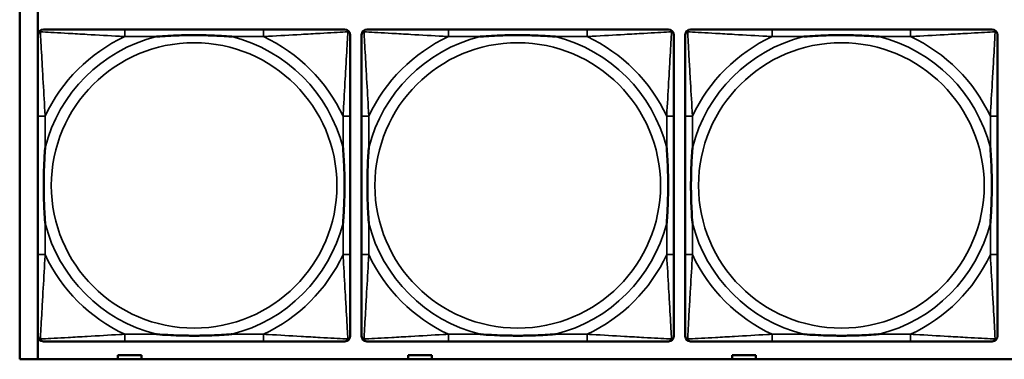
# Model space of a CAD drawing. Header units: inches. Extents: x -32 to 29.2, y -14.4 to 22.6.
# Tile 23 of 256: x -27.8 to -25.6, y -2.8 to -2. Entities that reach past the tile are written whole.
import ezdxf

# ---------------------------------------------------------------- set-up
doc = ezdxf.new("R2010")
doc.units = ezdxf.units.IN
doc.header["$MEASUREMENT"] = 0
doc.layers.add('Visible (ANSI)', color=7, linetype='Continuous', lineweight=50)
doc.layers.add('Visible Narrow (ANSI)', color=7, linetype='Continuous', lineweight=35)

msp = doc.modelspace()

# ---------------------------------------------------------------- linework, layer by layer
at = {"layer": 'Visible (ANSI)'}
for p, q in [((-27.8004, -2.778), (-27.8004, -0.5734)), ((-27.7604, -2.778), (-27.7604, -2.0133)), ((-27.2658, -2.0537), (-27.5697, -2.0537)), ((-26.5558, -2.0537), (-26.8597, -2.0537)), ((-25.8458, -2.0537), (-26.1497, -2.0537)), ((-27.7603, -2.2442), (-27.7603, -2.5482)), ((-27.0753, -2.5482), (-27.0753, -2.2442)), ((-27.0503, -2.2442), (-27.0503, -2.5482)), ((-26.3653, -2.5482), (-26.3653, -2.2442)), ((-26.3403, -2.2442), (-26.3403, -2.5482)), ((-25.6553, -2.5482), (-25.6553, -2.2442)), ((-27.5697, -2.7387), (-27.2658, -2.7387)), ((-26.8597, -2.7387), (-26.5558, -2.7387)), ((-26.1497, -2.7387), (-25.8458, -2.7387)), ((-5.0254, -2.778), (-27.8004, -2.778)), ((-27.5854, -2.778), (-27.5854, -2.7686)), ((-27.5854, -2.7686), (-27.5334, -2.7686)), ((-27.5334, -2.7686), (-27.5334, -2.778)), ((-26.9484, -2.778), (-26.9484, -2.7686)), ((-26.9484, -2.7686), (-26.8964, -2.7686)), ((-26.8964, -2.7686), (-26.8964, -2.778)), ((-26.2374, -2.778), (-26.2374, -2.7686)), ((-26.2374, -2.7686), (-26.1854, -2.7686)), ((-26.1854, -2.7686), (-26.1854, -2.778))]:
    msp.add_line(p, q, dxfattribs=at)
for centre, start, end in [((-27.7485, -2.0655), 90, 180), ((-27.0871, -2.0655), 0, 90), ((-27.0385, -2.0655), 90, 180), ((-26.3771, -2.0655), 0, 90), ((-26.3285, -2.0655), 90, 180), ((-25.6671, -2.0655), 0, 90), ((-27.7485, -2.7269), 180, 270), ((-27.0871, -2.7269), 270, 360), ((-27.0385, -2.7269), 180, 270), ((-26.3771, -2.7269), 270, 360), ((-26.3285, -2.7269), 180, 270), ((-25.6671, -2.7269), 270, 360)]:
    msp.add_arc(centre, 0.0118, start, end, dxfattribs=at)
for points, knots in [([(-27.7603, -2.0655), (-27.7603, -2.0804), (-27.7603, -2.122), (-27.7603, -2.1626), (-27.7603, -2.1891), (-27.7603, -2.217), (-27.7603, -2.2442)], [-0.5252205, -0.5252205, -0.5252205, -0.5252205, -0.20743, -0.20743, -0.20743, 0, 0, 0, 0]), ([(-27.5697, -2.0537), (-27.5733, -2.0537), (-27.5769, -2.0537), (-27.5805, -2.0537), (-27.6137, -2.0537), (-27.6474, -2.0537), (-27.6783, -2.0537), (-27.7052, -2.0537), (-27.7308, -2.0537), (-27.7442, -2.0537), (-27.7458, -2.0537), (-27.7472, -2.0537), (-27.7485, -2.0537)], [0, 0, 0, 0, 0.0272471, 0.0272471, 0.0272471, 0.2790553, 0.2790553, 0.2790553, 0.4988354, 0.4988354, 0.4988354, 0.5252205, 0.5252205, 0.5252205, 0.5252205]), ([(-27.5005, -2.0694), (-27.5001, -2.0694), (-27.4996, -2.0694), (-27.4831, -2.0681), (-27.4671, -2.0673), (-27.4441, -2.0665), (-27.4374, -2.0664), (-27.4283, -2.0663), (-27.4258, -2.0663), (-27.4217, -2.0663), (-27.4201, -2.0662), (-27.417, -2.0662), (-27.4154, -2.0662), (-27.4119, -2.0663), (-27.4098, -2.0663), (-27.4036, -2.0663), (-27.3995, -2.0664), (-27.3898, -2.0666), (-27.3842, -2.0668), (-27.3644, -2.0675), (-27.3504, -2.0683), (-27.3359, -2.0694), (-27.3355, -2.0694), (-27.335, -2.0694)], [-0.416114, -0.416114, -0.416114, -0.416114, -0.4127691, -0.4127691, -0.2896446, -0.2896446, -0.2388934, -0.2388934, -0.2201881, -0.2201881, -0.2080204, -0.2080204, -0.196499, -0.196499, -0.1809939, -0.1809939, -0.149741, -0.149741, -0.1073162, -0.1073162, 0, 0, 0.0033356, 0.0033356, 0.0033356, 0.0033356]), ([(-27.0871, -2.0537), (-27.102, -2.0537), (-27.1436, -2.0537), (-27.1842, -2.0537), (-27.2107, -2.0537), (-27.2386, -2.0537), (-27.2658, -2.0537)], [-0.5252205, -0.5252205, -0.5252205, -0.5252205, -0.20743, -0.20743, -0.20743, 0, 0, 0, 0]), ([(-27.0753, -2.2442), (-27.0753, -2.2407), (-27.0753, -2.2371), (-27.0753, -2.2335), (-27.0753, -2.2003), (-27.0753, -2.1666), (-27.0753, -2.1357), (-27.0753, -2.1088), (-27.0753, -2.0832), (-27.0753, -2.0698), (-27.0753, -2.0682), (-27.0753, -2.0667), (-27.0753, -2.0655)], [0, 0, 0, 0, 0.0272471, 0.0272471, 0.0272471, 0.2790553, 0.2790553, 0.2790553, 0.4988354, 0.4988354, 0.4988354, 0.5252205, 0.5252205, 0.5252205, 0.5252205]), ([(-27.0503, -2.0655), (-27.0503, -2.0804), (-27.0503, -2.122), (-27.0503, -2.1626), (-27.0503, -2.1891), (-27.0503, -2.217), (-27.0503, -2.2442)], [-0.5252205, -0.5252205, -0.5252205, -0.5252205, -0.20743, -0.20743, -0.20743, 0, 0, 0, 0]), ([(-26.8597, -2.0537), (-26.8633, -2.0537), (-26.8669, -2.0537), (-26.8705, -2.0537), (-26.9037, -2.0537), (-26.9374, -2.0537), (-26.9683, -2.0537), (-26.9952, -2.0537), (-27.0208, -2.0537), (-27.0342, -2.0537), (-27.0358, -2.0537), (-27.0372, -2.0537), (-27.0385, -2.0537)], [0, 0, 0, 0, 0.0272471, 0.0272471, 0.0272471, 0.2790553, 0.2790553, 0.2790553, 0.4988354, 0.4988354, 0.4988354, 0.5252205, 0.5252205, 0.5252205, 0.5252205]), ([(-26.7905, -2.0694), (-26.7901, -2.0694), (-26.7896, -2.0694), (-26.7731, -2.0681), (-26.7571, -2.0673), (-26.7341, -2.0665), (-26.7274, -2.0664), (-26.7183, -2.0663), (-26.7158, -2.0663), (-26.7117, -2.0663), (-26.7101, -2.0662), (-26.707, -2.0662), (-26.7054, -2.0662), (-26.7019, -2.0663), (-26.6998, -2.0663), (-26.6936, -2.0663), (-26.6895, -2.0664), (-26.6798, -2.0666), (-26.6742, -2.0668), (-26.6544, -2.0675), (-26.6404, -2.0683), (-26.6259, -2.0694), (-26.6255, -2.0694), (-26.625, -2.0694)], [-0.416114, -0.416114, -0.416114, -0.416114, -0.4127691, -0.4127691, -0.2896446, -0.2896446, -0.2388934, -0.2388934, -0.2201881, -0.2201881, -0.2080204, -0.2080204, -0.196499, -0.196499, -0.1809939, -0.1809939, -0.149741, -0.149741, -0.1073162, -0.1073162, 0, 0, 0.0033356, 0.0033356, 0.0033356, 0.0033356]), ([(-26.3771, -2.0537), (-26.392, -2.0537), (-26.4336, -2.0537), (-26.4742, -2.0537), (-26.5007, -2.0537), (-26.5286, -2.0537), (-26.5558, -2.0537)], [-0.5252205, -0.5252205, -0.5252205, -0.5252205, -0.20743, -0.20743, -0.20743, 0, 0, 0, 0]), ([(-26.3653, -2.2442), (-26.3653, -2.2407), (-26.3653, -2.2371), (-26.3653, -2.2335), (-26.3653, -2.2003), (-26.3653, -2.1666), (-26.3653, -2.1357), (-26.3653, -2.1088), (-26.3653, -2.0832), (-26.3653, -2.0698), (-26.3653, -2.0682), (-26.3653, -2.0667), (-26.3653, -2.0655)], [0, 0, 0, 0, 0.0272471, 0.0272471, 0.0272471, 0.2790553, 0.2790553, 0.2790553, 0.4988354, 0.4988354, 0.4988354, 0.5252205, 0.5252205, 0.5252205, 0.5252205]), ([(-26.3403, -2.0655), (-26.3403, -2.0804), (-26.3403, -2.122), (-26.3403, -2.1626), (-26.3403, -2.1891), (-26.3403, -2.217), (-26.3403, -2.2442)], [-0.5252205, -0.5252205, -0.5252205, -0.5252205, -0.20743, -0.20743, -0.20743, 0, 0, 0, 0]), ([(-26.1497, -2.0537), (-26.1533, -2.0537), (-26.1569, -2.0537), (-26.1605, -2.0537), (-26.1937, -2.0537), (-26.2274, -2.0537), (-26.2583, -2.0537), (-26.2852, -2.0537), (-26.3108, -2.0537), (-26.3242, -2.0537), (-26.3258, -2.0537), (-26.3272, -2.0537), (-26.3285, -2.0537)], [0, 0, 0, 0, 0.0272471, 0.0272471, 0.0272471, 0.2790553, 0.2790553, 0.2790553, 0.4988354, 0.4988354, 0.4988354, 0.5252205, 0.5252205, 0.5252205, 0.5252205]), ([(-26.0805, -2.0694), (-26.0801, -2.0694), (-26.0796, -2.0694), (-26.0631, -2.0681), (-26.0471, -2.0673), (-26.0241, -2.0665), (-26.0174, -2.0664), (-26.0083, -2.0663), (-26.0058, -2.0663), (-26.0017, -2.0663), (-26.0001, -2.0662), (-25.997, -2.0662), (-25.9954, -2.0662), (-25.9919, -2.0663), (-25.9898, -2.0663), (-25.9836, -2.0663), (-25.9795, -2.0664), (-25.9698, -2.0666), (-25.9642, -2.0668), (-25.9444, -2.0675), (-25.9304, -2.0683), (-25.9159, -2.0694), (-25.9155, -2.0694), (-25.915, -2.0694)], [-0.416114, -0.416114, -0.416114, -0.416114, -0.4127691, -0.4127691, -0.2896446, -0.2896446, -0.2388934, -0.2388934, -0.2201881, -0.2201881, -0.2080204, -0.2080204, -0.196499, -0.196499, -0.1809939, -0.1809939, -0.149741, -0.149741, -0.1073162, -0.1073162, 0, 0, 0.0033356, 0.0033356, 0.0033356, 0.0033356]), ([(-25.6671, -2.0537), (-25.682, -2.0537), (-25.7236, -2.0537), (-25.7642, -2.0537), (-25.7907, -2.0537), (-25.8186, -2.0537), (-25.8458, -2.0537)], [-0.5252205, -0.5252205, -0.5252205, -0.5252205, -0.20743, -0.20743, -0.20743, 0, 0, 0, 0]), ([(-25.6553, -2.2442), (-25.6553, -2.2407), (-25.6553, -2.2371), (-25.6553, -2.2335), (-25.6553, -2.2003), (-25.6553, -2.1666), (-25.6553, -2.1357), (-25.6553, -2.1088), (-25.6553, -2.0832), (-25.6553, -2.0698), (-25.6553, -2.0682), (-25.6553, -2.0667), (-25.6553, -2.0655)], [0, 0, 0, 0, 0.0272471, 0.0272471, 0.0272471, 0.2790553, 0.2790553, 0.2790553, 0.4988354, 0.4988354, 0.4988354, 0.5252205, 0.5252205, 0.5252205, 0.5252205]), ([(-27.7445, -2.4789), (-27.7446, -2.4785), (-27.7446, -2.4781), (-27.7459, -2.4616), (-27.7467, -2.4455), (-27.7474, -2.4225), (-27.7476, -2.4158), (-27.7477, -2.4067), (-27.7477, -2.4042), (-27.7477, -2.4001), (-27.7477, -2.3985), (-27.7477, -2.3954), (-27.7477, -2.3939), (-27.7477, -2.3903), (-27.7477, -2.3882), (-27.7476, -2.3821), (-27.7476, -2.3779), (-27.7474, -2.3682), (-27.7472, -2.3626), (-27.7465, -2.3428), (-27.7457, -2.3288), (-27.7446, -2.3143), (-27.7446, -2.3139), (-27.7445, -2.3134)], [-0.416114, -0.416114, -0.416114, -0.416114, -0.4127691, -0.4127691, -0.2896446, -0.2896446, -0.2388934, -0.2388934, -0.2201881, -0.2201881, -0.2080204, -0.2080204, -0.196499, -0.196499, -0.1809939, -0.1809939, -0.149741, -0.149741, -0.1073162, -0.1073162, 0, 0, 0.0033356, 0.0033356, 0.0033356, 0.0033356]), ([(-27.091, -2.3134), (-27.091, -2.3139), (-27.0909, -2.3143), (-27.0897, -2.3308), (-27.0888, -2.3469), (-27.0881, -2.3698), (-27.088, -2.3765), (-27.0879, -2.3857), (-27.0879, -2.3882), (-27.0878, -2.3923), (-27.0878, -2.3939), (-27.0878, -2.397), (-27.0878, -2.3985), (-27.0878, -2.4021), (-27.0879, -2.4041), (-27.0879, -2.4103), (-27.088, -2.4144), (-27.0882, -2.4242), (-27.0883, -2.4298), (-27.0891, -2.4495), (-27.0898, -2.4636), (-27.0909, -2.4781), (-27.091, -2.4785), (-27.091, -2.4789)], [-0.416114, -0.416114, -0.416114, -0.416114, -0.4127691, -0.4127691, -0.2896446, -0.2896446, -0.2388934, -0.2388934, -0.2201881, -0.2201881, -0.2080204, -0.2080204, -0.196499, -0.196499, -0.1809939, -0.1809939, -0.149741, -0.149741, -0.1073162, -0.1073162, 0, 0, 0.0033356, 0.0033356, 0.0033356, 0.0033356]), ([(-27.0345, -2.4789), (-27.0346, -2.4785), (-27.0346, -2.4781), (-27.0359, -2.4616), (-27.0367, -2.4455), (-27.0374, -2.4225), (-27.0376, -2.4158), (-27.0377, -2.4067), (-27.0377, -2.4042), (-27.0377, -2.4001), (-27.0377, -2.3985), (-27.0377, -2.3954), (-27.0377, -2.3939), (-27.0377, -2.3903), (-27.0377, -2.3882), (-27.0376, -2.3821), (-27.0376, -2.3779), (-27.0374, -2.3682), (-27.0372, -2.3626), (-27.0365, -2.3428), (-27.0357, -2.3288), (-27.0346, -2.3143), (-27.0346, -2.3139), (-27.0345, -2.3134)], [-0.416114, -0.416114, -0.416114, -0.416114, -0.4127691, -0.4127691, -0.2896446, -0.2896446, -0.2388934, -0.2388934, -0.2201881, -0.2201881, -0.2080204, -0.2080204, -0.196499, -0.196499, -0.1809939, -0.1809939, -0.149741, -0.149741, -0.1073162, -0.1073162, 0, 0, 0.0033356, 0.0033356, 0.0033356, 0.0033356]), ([(-26.381, -2.3134), (-26.381, -2.3139), (-26.3809, -2.3143), (-26.3797, -2.3308), (-26.3788, -2.3469), (-26.3781, -2.3698), (-26.378, -2.3765), (-26.3779, -2.3857), (-26.3779, -2.3882), (-26.3778, -2.3923), (-26.3778, -2.3939), (-26.3778, -2.397), (-26.3778, -2.3985), (-26.3778, -2.4021), (-26.3779, -2.4041), (-26.3779, -2.4103), (-26.378, -2.4144), (-26.3782, -2.4242), (-26.3783, -2.4298), (-26.3791, -2.4495), (-26.3798, -2.4636), (-26.3809, -2.4781), (-26.381, -2.4785), (-26.381, -2.4789)], [-0.416114, -0.416114, -0.416114, -0.416114, -0.4127691, -0.4127691, -0.2896446, -0.2896446, -0.2388934, -0.2388934, -0.2201881, -0.2201881, -0.2080204, -0.2080204, -0.196499, -0.196499, -0.1809939, -0.1809939, -0.149741, -0.149741, -0.1073162, -0.1073162, 0, 0, 0.0033356, 0.0033356, 0.0033356, 0.0033356]), ([(-26.3245, -2.4789), (-26.3246, -2.4785), (-26.3246, -2.4781), (-26.3259, -2.4616), (-26.3267, -2.4455), (-26.3274, -2.4225), (-26.3276, -2.4158), (-26.3277, -2.4067), (-26.3277, -2.4042), (-26.3277, -2.4001), (-26.3277, -2.3985), (-26.3277, -2.3954), (-26.3277, -2.3939), (-26.3277, -2.3903), (-26.3277, -2.3882), (-26.3276, -2.3821), (-26.3276, -2.3779), (-26.3274, -2.3682), (-26.3272, -2.3626), (-26.3265, -2.3428), (-26.3257, -2.3288), (-26.3246, -2.3143), (-26.3246, -2.3139), (-26.3245, -2.3134)], [-0.416114, -0.416114, -0.416114, -0.416114, -0.4127691, -0.4127691, -0.2896446, -0.2896446, -0.2388934, -0.2388934, -0.2201881, -0.2201881, -0.2080204, -0.2080204, -0.196499, -0.196499, -0.1809939, -0.1809939, -0.149741, -0.149741, -0.1073162, -0.1073162, 0, 0, 0.0033356, 0.0033356, 0.0033356, 0.0033356]), ([(-25.671, -2.3134), (-25.671, -2.3139), (-25.6709, -2.3143), (-25.6697, -2.3308), (-25.6688, -2.3469), (-25.6681, -2.3698), (-25.668, -2.3765), (-25.6679, -2.3857), (-25.6679, -2.3882), (-25.6678, -2.3923), (-25.6678, -2.3939), (-25.6678, -2.397), (-25.6678, -2.3985), (-25.6678, -2.4021), (-25.6679, -2.4041), (-25.6679, -2.4103), (-25.668, -2.4144), (-25.6682, -2.4242), (-25.6683, -2.4298), (-25.6691, -2.4495), (-25.6698, -2.4636), (-25.6709, -2.4781), (-25.671, -2.4785), (-25.671, -2.4789)], [-0.416114, -0.416114, -0.416114, -0.416114, -0.4127691, -0.4127691, -0.2896446, -0.2896446, -0.2388934, -0.2388934, -0.2201881, -0.2201881, -0.2080204, -0.2080204, -0.196499, -0.196499, -0.1809939, -0.1809939, -0.149741, -0.149741, -0.1073162, -0.1073162, 0, 0, 0.0033356, 0.0033356, 0.0033356, 0.0033356]), ([(-27.7603, -2.5482), (-27.7603, -2.5754), (-27.7603, -2.6032), (-27.7603, -2.6298), (-27.7603, -2.6704), (-27.7603, -2.712), (-27.7603, -2.7269)], [3.9382945, 3.9382945, 3.9382945, 3.9382945, 4.1457245, 4.1457245, 4.1457245, 4.463515, 4.463515, 4.463515, 4.463515]), ([(-27.0753, -2.7269), (-27.0753, -2.712), (-27.0753, -2.6704), (-27.0753, -2.6298), (-27.0753, -2.6032), (-27.0753, -2.5754), (-27.0753, -2.5482)], [-0.5252205, -0.5252205, -0.5252205, -0.5252205, -0.20743, -0.20743, -0.20743, 0, 0, 0, 0]), ([(-27.0503, -2.5482), (-27.0503, -2.5754), (-27.0503, -2.6032), (-27.0503, -2.6298), (-27.0503, -2.6704), (-27.0503, -2.712), (-27.0503, -2.7269)], [3.9382945, 3.9382945, 3.9382945, 3.9382945, 4.1457245, 4.1457245, 4.1457245, 4.463515, 4.463515, 4.463515, 4.463515]), ([(-26.3653, -2.7269), (-26.3653, -2.712), (-26.3653, -2.6704), (-26.3653, -2.6298), (-26.3653, -2.6032), (-26.3653, -2.5754), (-26.3653, -2.5482)], [-0.5252205, -0.5252205, -0.5252205, -0.5252205, -0.20743, -0.20743, -0.20743, 0, 0, 0, 0]), ([(-26.3403, -2.5482), (-26.3403, -2.5754), (-26.3403, -2.6032), (-26.3403, -2.6298), (-26.3403, -2.6704), (-26.3403, -2.712), (-26.3403, -2.7269)], [3.9382945, 3.9382945, 3.9382945, 3.9382945, 4.1457245, 4.1457245, 4.1457245, 4.463515, 4.463515, 4.463515, 4.463515]), ([(-25.6553, -2.7269), (-25.6553, -2.712), (-25.6553, -2.6704), (-25.6553, -2.6298), (-25.6553, -2.6032), (-25.6553, -2.5754), (-25.6553, -2.5482)], [-0.5252205, -0.5252205, -0.5252205, -0.5252205, -0.20743, -0.20743, -0.20743, 0, 0, 0, 0]), ([(-27.7485, -2.7387), (-27.7336, -2.7387), (-27.692, -2.7387), (-27.6513, -2.7387), (-27.6248, -2.7387), (-27.597, -2.7387), (-27.5697, -2.7387)], [-0.5252205, -0.5252205, -0.5252205, -0.5252205, -0.20743, -0.20743, -0.20743, 0, 0, 0, 0]), ([(-27.335, -2.723), (-27.3355, -2.723), (-27.3359, -2.723), (-27.3504, -2.7241), (-27.3644, -2.7249), (-27.3842, -2.7256), (-27.3898, -2.7258), (-27.3995, -2.726), (-27.4036, -2.7261), (-27.4098, -2.7261), (-27.4119, -2.7261), (-27.4154, -2.7261), (-27.417, -2.7261), (-27.4201, -2.7261), (-27.4217, -2.7261), (-27.4258, -2.7261), (-27.4283, -2.7261), (-27.4374, -2.726), (-27.4441, -2.7258), (-27.4671, -2.7251), (-27.4831, -2.7243), (-27.4996, -2.723), (-27.5001, -2.723), (-27.5005, -2.723)], [-0.4149464, -0.4149464, -0.4149464, -0.4149464, -0.41162, -0.41162, -0.3046026, -0.3046026, -0.2622958, -0.2622958, -0.23113, -0.23113, -0.215668, -0.215668, -0.2041787, -0.2041787, -0.1920448, -0.1920448, -0.1733916, -0.1733916, -0.1227817, -0.1227817, 0, 0, 0.0033356, 0.0033356, 0.0033356, 0.0033356]), ([(-27.2658, -2.7387), (-27.2386, -2.7387), (-27.2107, -2.7387), (-27.1842, -2.7387), (-27.1436, -2.7387), (-27.102, -2.7387), (-27.0871, -2.7387)], [3.9382945, 3.9382945, 3.9382945, 3.9382945, 4.1457245, 4.1457245, 4.1457245, 4.463515, 4.463515, 4.463515, 4.463515]), ([(-27.0385, -2.7387), (-27.0236, -2.7387), (-26.982, -2.7387), (-26.9413, -2.7387), (-26.9148, -2.7387), (-26.887, -2.7387), (-26.8597, -2.7387)], [-0.5252205, -0.5252205, -0.5252205, -0.5252205, -0.20743, -0.20743, -0.20743, 0, 0, 0, 0]), ([(-26.625, -2.723), (-26.6255, -2.723), (-26.6259, -2.723), (-26.6404, -2.7241), (-26.6544, -2.7249), (-26.6742, -2.7256), (-26.6798, -2.7258), (-26.6895, -2.726), (-26.6936, -2.7261), (-26.6998, -2.7261), (-26.7019, -2.7261), (-26.7054, -2.7261), (-26.707, -2.7261), (-26.7101, -2.7261), (-26.7117, -2.7261), (-26.7158, -2.7261), (-26.7183, -2.7261), (-26.7274, -2.726), (-26.7341, -2.7258), (-26.7571, -2.7251), (-26.7731, -2.7243), (-26.7896, -2.723), (-26.7901, -2.723), (-26.7905, -2.723)], [-0.4149464, -0.4149464, -0.4149464, -0.4149464, -0.41162, -0.41162, -0.3046026, -0.3046026, -0.2622958, -0.2622958, -0.23113, -0.23113, -0.215668, -0.215668, -0.2041787, -0.2041787, -0.1920448, -0.1920448, -0.1733916, -0.1733916, -0.1227817, -0.1227817, 0, 0, 0.0033356, 0.0033356, 0.0033356, 0.0033356]), ([(-26.5558, -2.7387), (-26.5286, -2.7387), (-26.5007, -2.7387), (-26.4742, -2.7387), (-26.4336, -2.7387), (-26.392, -2.7387), (-26.3771, -2.7387)], [3.9382945, 3.9382945, 3.9382945, 3.9382945, 4.1457245, 4.1457245, 4.1457245, 4.463515, 4.463515, 4.463515, 4.463515]), ([(-26.3285, -2.7387), (-26.3136, -2.7387), (-26.272, -2.7387), (-26.2313, -2.7387), (-26.2048, -2.7387), (-26.177, -2.7387), (-26.1497, -2.7387)], [-0.5252205, -0.5252205, -0.5252205, -0.5252205, -0.20743, -0.20743, -0.20743, 0, 0, 0, 0]), ([(-25.915, -2.723), (-25.9155, -2.723), (-25.9159, -2.723), (-25.9304, -2.7241), (-25.9444, -2.7249), (-25.9642, -2.7256), (-25.9698, -2.7258), (-25.9795, -2.726), (-25.9836, -2.7261), (-25.9898, -2.7261), (-25.9919, -2.7261), (-25.9954, -2.7261), (-25.997, -2.7261), (-26.0001, -2.7261), (-26.0017, -2.7261), (-26.0058, -2.7261), (-26.0083, -2.7261), (-26.0174, -2.726), (-26.0241, -2.7258), (-26.0471, -2.7251), (-26.0631, -2.7243), (-26.0796, -2.723), (-26.0801, -2.723), (-26.0805, -2.723)], [-0.4149464, -0.4149464, -0.4149464, -0.4149464, -0.41162, -0.41162, -0.3046026, -0.3046026, -0.2622958, -0.2622958, -0.23113, -0.23113, -0.215668, -0.215668, -0.2041787, -0.2041787, -0.1920448, -0.1920448, -0.1733916, -0.1733916, -0.1227817, -0.1227817, 0, 0, 0.0033356, 0.0033356, 0.0033356, 0.0033356]), ([(-25.8458, -2.7387), (-25.8186, -2.7387), (-25.7907, -2.7387), (-25.7642, -2.7387), (-25.7236, -2.7387), (-25.682, -2.7387), (-25.6671, -2.7387)], [3.9382945, 3.9382945, 3.9382945, 3.9382945, 4.1457245, 4.1457245, 4.1457245, 4.463515, 4.463515, 4.463515, 4.463515])]:
    msp.add_open_spline(points, degree=3, knots=knots, dxfattribs=at)
at = {"layer": 'Visible Narrow (ANSI)'}
for p, q in [((-27.5697, -2.0537), (-27.5697, -2.0694)), ((-27.5697, -2.0694), (-27.5005, -2.0694)), ((-27.335, -2.0694), (-27.2658, -2.0694)), ((-27.2658, -2.0537), (-27.2658, -2.0694)), ((-26.8597, -2.0537), (-26.8597, -2.0694)), ((-26.8597, -2.0694), (-26.7905, -2.0694)), ((-26.625, -2.0694), (-26.5558, -2.0694)), ((-26.5558, -2.0537), (-26.5558, -2.0694)), ((-26.1497, -2.0537), (-26.1497, -2.0694)), ((-26.1497, -2.0694), (-26.0805, -2.0694)), ((-25.915, -2.0694), (-25.8458, -2.0694)), ((-25.8458, -2.0537), (-25.8458, -2.0694)), ((-27.7445, -2.2442), (-27.7603, -2.2442)), ((-27.7445, -2.3134), (-27.7445, -2.2442)), ((-27.0753, -2.2442), (-27.091, -2.2442)), ((-27.091, -2.2442), (-27.091, -2.3134)), ((-27.0345, -2.2442), (-27.0503, -2.2442)), ((-27.0345, -2.3134), (-27.0345, -2.2442)), ((-26.3653, -2.2442), (-26.381, -2.2442)), ((-26.381, -2.2442), (-26.381, -2.3134)), ((-26.3245, -2.2442), (-26.3403, -2.2442)), ((-26.3245, -2.3134), (-26.3245, -2.2442)), ((-25.6553, -2.2442), (-25.671, -2.2442)), ((-25.671, -2.2442), (-25.671, -2.3134)), ((-27.7445, -2.5482), (-27.7445, -2.4789)), ((-27.091, -2.4789), (-27.091, -2.5482)), ((-27.0345, -2.5482), (-27.0345, -2.4789)), ((-26.381, -2.4789), (-26.381, -2.5482)), ((-26.3245, -2.5482), (-26.3245, -2.4789)), ((-25.671, -2.4789), (-25.671, -2.5482)), ((-27.7445, -2.5482), (-27.7603, -2.5482)), ((-27.0753, -2.5482), (-27.091, -2.5482)), ((-27.0345, -2.5482), (-27.0503, -2.5482)), ((-26.3653, -2.5482), (-26.381, -2.5482)), ((-26.3245, -2.5482), (-26.3403, -2.5482)), ((-25.6553, -2.5482), (-25.671, -2.5482)), ((-27.5697, -2.723), (-27.5697, -2.7387)), ((-27.5005, -2.723), (-27.5697, -2.723)), ((-27.2658, -2.723), (-27.335, -2.723)), ((-27.2658, -2.723), (-27.2658, -2.7387)), ((-26.8597, -2.723), (-26.8597, -2.7387)), ((-26.7905, -2.723), (-26.8597, -2.723)), ((-26.5558, -2.723), (-26.625, -2.723)), ((-26.5558, -2.723), (-26.5558, -2.7387)), ((-26.1497, -2.723), (-26.1497, -2.7387)), ((-26.0805, -2.723), (-26.1497, -2.723)), ((-25.8458, -2.723), (-25.915, -2.723)), ((-25.8458, -2.723), (-25.8458, -2.7387))]:
    msp.add_line(p, q, dxfattribs=at)
for centre in [(-27.4178, -2.3962), (-26.7078, -2.3962), (-25.9978, -2.3962)]:
    msp.add_circle(centre, 0.3133, dxfattribs=at)
for centre, radius, start, end in [((-27.4178, -2.3962), 0.3371, 104.2103, 165.7897), ((-27.4178, -2.3962), 0.3604, 114.9407, 155.0593), ((-27.4178, -2.3962), 0.3371, 14.2103, 75.7897), ((-27.4178, -2.3962), 0.3604, 24.9407, 65.0593), ((-26.7078, -2.3962), 0.3371, 104.2103, 165.7897), ((-26.7078, -2.3962), 0.3604, 114.9407, 155.0593), ((-26.7078, -2.3962), 0.3371, 14.2103, 75.7897), ((-26.7078, -2.3962), 0.3604, 24.9407, 65.0593), ((-25.9978, -2.3962), 0.3371, 104.2103, 165.7897), ((-25.9978, -2.3962), 0.3604, 114.9407, 155.0593), ((-25.9978, -2.3962), 0.3371, 14.2103, 75.7897), ((-25.9978, -2.3962), 0.3604, 24.9407, 65.0593), ((-27.4178, -2.3962), 0.3371, 194.2103, 255.7897), ((-27.4178, -2.3962), 0.3371, 284.2103, 345.7897), ((-26.7078, -2.3962), 0.3371, 194.2103, 255.7897), ((-26.7078, -2.3962), 0.3371, 284.2103, 345.7897), ((-25.9978, -2.3962), 0.3371, 194.2103, 255.7897), ((-25.9978, -2.3962), 0.3371, 284.2103, 345.7897), ((-27.4178, -2.3962), 0.3604, 204.9407, 245.0593), ((-27.4178, -2.3962), 0.3604, 294.9407, 335.0593), ((-26.7078, -2.3962), 0.3604, 204.9407, 245.0593), ((-26.7078, -2.3962), 0.3604, 294.9407, 335.0593), ((-25.9978, -2.3962), 0.3604, 204.9407, 245.0593), ((-25.9978, -2.3962), 0.3604, 294.9407, 335.0593)]:
    msp.add_arc(centre, radius, start, end, dxfattribs=at)
for points, knots in [([(-27.7603, -2.0655), (-27.7603, -2.0649), (-27.7602, -2.0643), (-27.76, -2.0633), (-27.7598, -2.0629), (-27.7595, -2.0622), (-27.7593, -2.062), (-27.7591, -2.0616), (-27.759, -2.0615), (-27.7586, -2.0611), (-27.7584, -2.0608), (-27.7577, -2.0602), (-27.7572, -2.0599), (-27.7561, -2.0593), (-27.7556, -2.0591), (-27.755, -2.059)], [-0.02627331, -0.02627331, -0.02627331, -0.02627331, -0.02158775, -0.02158775, -0.01736415, -0.01736415, -0.0147244, -0.0147244, -0.01307456, -0.01307456, -0.00977487, -0.00977487, -0.00449537, -0.00449537, 0.00012419, 0.00012419, 0.00012419, 0.00012419]), ([(-27.755, -2.059), (-27.7548, -2.0584), (-27.7546, -2.0578), (-27.7541, -2.0568), (-27.7537, -2.0563), (-27.7531, -2.0556), (-27.7529, -2.0553), (-27.7525, -2.055), (-27.7523, -2.0549), (-27.752, -2.0546), (-27.7517, -2.0545), (-27.7511, -2.0542), (-27.7506, -2.054), (-27.7496, -2.0537), (-27.7491, -2.0537), (-27.7485, -2.0537)], [-0.00012419, -0.00012419, -0.00012419, -0.00012419, 0.00449537, 0.00449537, 0.00977487, 0.00977487, 0.01307456, 0.01307456, 0.0147244, 0.0147244, 0.01736415, 0.01736415, 0.02158775, 0.02158775, 0.02627331, 0.02627331, 0.02627331, 0.02627331]), ([(-27.7445, -2.2442), (-27.7447, -2.2405), (-27.745, -2.2367), (-27.7465, -2.2094), (-27.7479, -2.1852), (-27.7501, -2.1473), (-27.7509, -2.1333), (-27.7529, -2.098), (-27.754, -2.0779), (-27.7548, -2.0625), (-27.7549, -2.0607), (-27.755, -2.059)], [0, 0, 0, 0, 0.0278591, 0.0278591, 0.201273, 0.201273, 0.3066357, 0.3066357, 0.475216, 0.475216, 0.5007189, 0.5007189, 0.5007189, 0.5007189]), ([(-27.755, -2.059), (-27.7533, -2.059), (-27.7515, -2.0591), (-27.736, -2.06), (-27.7159, -2.061), (-27.6807, -2.063), (-27.6666, -2.0638), (-27.6288, -2.0661), (-27.6046, -2.0675), (-27.5773, -2.069), (-27.5735, -2.0692), (-27.5697, -2.0694)], [-0.5007189, -0.5007189, -0.5007189, -0.5007189, -0.475216, -0.475216, -0.3066357, -0.3066357, -0.201273, -0.201273, -0.0278591, -0.0278591, 0, 0, 0, 0]), ([(-27.2658, -2.0694), (-27.2621, -2.0692), (-27.2583, -2.069), (-27.2309, -2.0675), (-27.2068, -2.0661), (-27.1689, -2.0638), (-27.1549, -2.063), (-27.1196, -2.061), (-27.0995, -2.06), (-27.0841, -2.0591), (-27.0822, -2.059), (-27.0805, -2.059)], [0, 0, 0, 0, 0.0278591, 0.0278591, 0.201273, 0.201273, 0.3066357, 0.3066357, 0.475216, 0.475216, 0.5007189, 0.5007189, 0.5007189, 0.5007189]), ([(-27.0805, -2.059), (-27.0806, -2.0607), (-27.0807, -2.0625), (-27.0815, -2.0779), (-27.0826, -2.098), (-27.0846, -2.1333), (-27.0854, -2.1473), (-27.0876, -2.1852), (-27.0891, -2.2094), (-27.0906, -2.2367), (-27.0908, -2.2405), (-27.091, -2.2442)], [-0.5007189, -0.5007189, -0.5007189, -0.5007189, -0.475216, -0.475216, -0.3066357, -0.3066357, -0.201273, -0.201273, -0.0278591, -0.0278591, 0, 0, 0, 0]), ([(-27.0871, -2.0537), (-27.0865, -2.0537), (-27.0859, -2.0537), (-27.0849, -2.054), (-27.0845, -2.0542), (-27.0838, -2.0545), (-27.0836, -2.0546), (-27.0832, -2.0549), (-27.0831, -2.055), (-27.0827, -2.0553), (-27.0824, -2.0556), (-27.0818, -2.0563), (-27.0815, -2.0568), (-27.0809, -2.0578), (-27.0807, -2.0584), (-27.0805, -2.059)], [-0.02627331, -0.02627331, -0.02627331, -0.02627331, -0.02158775, -0.02158775, -0.01736415, -0.01736415, -0.0147244, -0.0147244, -0.01307456, -0.01307456, -0.00977487, -0.00977487, -0.00449537, -0.00449537, 0.00012419, 0.00012419, 0.00012419, 0.00012419]), ([(-27.0805, -2.059), (-27.08, -2.0591), (-27.0794, -2.0593), (-27.0784, -2.0599), (-27.0779, -2.0602), (-27.0772, -2.0608), (-27.0769, -2.0611), (-27.0766, -2.0615), (-27.0765, -2.0616), (-27.0762, -2.062), (-27.0761, -2.0622), (-27.0757, -2.0629), (-27.0756, -2.0633), (-27.0753, -2.0643), (-27.0753, -2.0649), (-27.0753, -2.0655)], [-0.00012419, -0.00012419, -0.00012419, -0.00012419, 0.00449537, 0.00449537, 0.00977487, 0.00977487, 0.01307456, 0.01307456, 0.0147244, 0.0147244, 0.01736415, 0.01736415, 0.02158775, 0.02158775, 0.02627331, 0.02627331, 0.02627331, 0.02627331]), ([(-27.0503, -2.0655), (-27.0503, -2.0649), (-27.0502, -2.0643), (-27.05, -2.0633), (-27.0498, -2.0629), (-27.0495, -2.0622), (-27.0493, -2.062), (-27.0491, -2.0616), (-27.049, -2.0615), (-27.0486, -2.0611), (-27.0484, -2.0608), (-27.0477, -2.0602), (-27.0472, -2.0599), (-27.0461, -2.0593), (-27.0456, -2.0591), (-27.045, -2.059)], [-0.02627331, -0.02627331, -0.02627331, -0.02627331, -0.02158775, -0.02158775, -0.01736415, -0.01736415, -0.0147244, -0.0147244, -0.01307456, -0.01307456, -0.00977487, -0.00977487, -0.00449537, -0.00449537, 0.00012419, 0.00012419, 0.00012419, 0.00012419]), ([(-27.045, -2.059), (-27.0448, -2.0584), (-27.0446, -2.0578), (-27.0441, -2.0568), (-27.0437, -2.0563), (-27.0431, -2.0556), (-27.0429, -2.0553), (-27.0425, -2.055), (-27.0423, -2.0549), (-27.042, -2.0546), (-27.0417, -2.0545), (-27.0411, -2.0542), (-27.0406, -2.054), (-27.0396, -2.0537), (-27.0391, -2.0537), (-27.0385, -2.0537)], [-0.00012419, -0.00012419, -0.00012419, -0.00012419, 0.00449537, 0.00449537, 0.00977487, 0.00977487, 0.01307456, 0.01307456, 0.0147244, 0.0147244, 0.01736415, 0.01736415, 0.02158775, 0.02158775, 0.02627331, 0.02627331, 0.02627331, 0.02627331]), ([(-27.0345, -2.2442), (-27.0347, -2.2405), (-27.035, -2.2367), (-27.0365, -2.2094), (-27.0379, -2.1852), (-27.0401, -2.1473), (-27.0409, -2.1333), (-27.0429, -2.098), (-27.044, -2.0779), (-27.0448, -2.0625), (-27.0449, -2.0607), (-27.045, -2.059)], [0, 0, 0, 0, 0.0278591, 0.0278591, 0.201273, 0.201273, 0.3066357, 0.3066357, 0.475216, 0.475216, 0.5007189, 0.5007189, 0.5007189, 0.5007189]), ([(-27.045, -2.059), (-27.0433, -2.059), (-27.0415, -2.0591), (-27.026, -2.06), (-27.0059, -2.061), (-26.9707, -2.063), (-26.9566, -2.0638), (-26.9188, -2.0661), (-26.8946, -2.0675), (-26.8673, -2.069), (-26.8635, -2.0692), (-26.8597, -2.0694)], [-0.5007189, -0.5007189, -0.5007189, -0.5007189, -0.475216, -0.475216, -0.3066357, -0.3066357, -0.201273, -0.201273, -0.0278591, -0.0278591, 0, 0, 0, 0]), ([(-26.5558, -2.0694), (-26.5521, -2.0692), (-26.5483, -2.069), (-26.5209, -2.0675), (-26.4968, -2.0661), (-26.4589, -2.0638), (-26.4449, -2.063), (-26.4096, -2.061), (-26.3895, -2.06), (-26.3741, -2.0591), (-26.3722, -2.059), (-26.3705, -2.059)], [0, 0, 0, 0, 0.0278591, 0.0278591, 0.201273, 0.201273, 0.3066357, 0.3066357, 0.475216, 0.475216, 0.5007189, 0.5007189, 0.5007189, 0.5007189]), ([(-26.3705, -2.059), (-26.3706, -2.0607), (-26.3707, -2.0625), (-26.3715, -2.0779), (-26.3726, -2.098), (-26.3746, -2.1333), (-26.3754, -2.1473), (-26.3776, -2.1852), (-26.3791, -2.2094), (-26.3806, -2.2367), (-26.3808, -2.2405), (-26.381, -2.2442)], [-0.5007189, -0.5007189, -0.5007189, -0.5007189, -0.475216, -0.475216, -0.3066357, -0.3066357, -0.201273, -0.201273, -0.0278591, -0.0278591, 0, 0, 0, 0]), ([(-26.3771, -2.0537), (-26.3765, -2.0537), (-26.3759, -2.0537), (-26.3749, -2.054), (-26.3745, -2.0542), (-26.3738, -2.0545), (-26.3736, -2.0546), (-26.3732, -2.0549), (-26.3731, -2.055), (-26.3727, -2.0553), (-26.3724, -2.0556), (-26.3718, -2.0563), (-26.3715, -2.0568), (-26.3709, -2.0578), (-26.3707, -2.0584), (-26.3705, -2.059)], [-0.02627331, -0.02627331, -0.02627331, -0.02627331, -0.02158775, -0.02158775, -0.01736415, -0.01736415, -0.0147244, -0.0147244, -0.01307456, -0.01307456, -0.00977487, -0.00977487, -0.00449537, -0.00449537, 0.00012419, 0.00012419, 0.00012419, 0.00012419]), ([(-26.3705, -2.059), (-26.37, -2.0591), (-26.3694, -2.0593), (-26.3684, -2.0599), (-26.3679, -2.0602), (-26.3672, -2.0608), (-26.3669, -2.0611), (-26.3666, -2.0615), (-26.3665, -2.0616), (-26.3662, -2.062), (-26.3661, -2.0622), (-26.3657, -2.0629), (-26.3656, -2.0633), (-26.3653, -2.0643), (-26.3653, -2.0649), (-26.3653, -2.0655)], [-0.00012419, -0.00012419, -0.00012419, -0.00012419, 0.00449537, 0.00449537, 0.00977487, 0.00977487, 0.01307456, 0.01307456, 0.0147244, 0.0147244, 0.01736415, 0.01736415, 0.02158775, 0.02158775, 0.02627331, 0.02627331, 0.02627331, 0.02627331]), ([(-26.3403, -2.0655), (-26.3403, -2.0649), (-26.3402, -2.0643), (-26.34, -2.0633), (-26.3398, -2.0629), (-26.3395, -2.0622), (-26.3393, -2.062), (-26.3391, -2.0616), (-26.339, -2.0615), (-26.3386, -2.0611), (-26.3384, -2.0608), (-26.3377, -2.0602), (-26.3372, -2.0599), (-26.3361, -2.0593), (-26.3356, -2.0591), (-26.335, -2.059)], [-0.02627331, -0.02627331, -0.02627331, -0.02627331, -0.02158775, -0.02158775, -0.01736415, -0.01736415, -0.0147244, -0.0147244, -0.01307456, -0.01307456, -0.00977487, -0.00977487, -0.00449537, -0.00449537, 0.00012419, 0.00012419, 0.00012419, 0.00012419]), ([(-26.335, -2.059), (-26.3348, -2.0584), (-26.3346, -2.0578), (-26.3341, -2.0568), (-26.3337, -2.0563), (-26.3331, -2.0556), (-26.3329, -2.0553), (-26.3325, -2.055), (-26.3323, -2.0549), (-26.332, -2.0546), (-26.3317, -2.0545), (-26.3311, -2.0542), (-26.3306, -2.054), (-26.3296, -2.0537), (-26.3291, -2.0537), (-26.3285, -2.0537)], [-0.00012419, -0.00012419, -0.00012419, -0.00012419, 0.00449537, 0.00449537, 0.00977487, 0.00977487, 0.01307456, 0.01307456, 0.0147244, 0.0147244, 0.01736415, 0.01736415, 0.02158775, 0.02158775, 0.02627331, 0.02627331, 0.02627331, 0.02627331]), ([(-26.3245, -2.2442), (-26.3247, -2.2405), (-26.325, -2.2367), (-26.3265, -2.2094), (-26.3279, -2.1852), (-26.3301, -2.1473), (-26.3309, -2.1333), (-26.3329, -2.098), (-26.334, -2.0779), (-26.3348, -2.0625), (-26.3349, -2.0607), (-26.335, -2.059)], [0, 0, 0, 0, 0.0278591, 0.0278591, 0.201273, 0.201273, 0.3066357, 0.3066357, 0.475216, 0.475216, 0.5007189, 0.5007189, 0.5007189, 0.5007189]), ([(-26.335, -2.059), (-26.3333, -2.059), (-26.3315, -2.0591), (-26.316, -2.06), (-26.2959, -2.061), (-26.2607, -2.063), (-26.2466, -2.0638), (-26.2088, -2.0661), (-26.1846, -2.0675), (-26.1573, -2.069), (-26.1535, -2.0692), (-26.1497, -2.0694)], [-0.5007189, -0.5007189, -0.5007189, -0.5007189, -0.475216, -0.475216, -0.3066357, -0.3066357, -0.201273, -0.201273, -0.0278591, -0.0278591, 0, 0, 0, 0]), ([(-25.8458, -2.0694), (-25.8421, -2.0692), (-25.8383, -2.069), (-25.8109, -2.0675), (-25.7868, -2.0661), (-25.7489, -2.0638), (-25.7349, -2.063), (-25.6996, -2.061), (-25.6795, -2.06), (-25.6641, -2.0591), (-25.6622, -2.059), (-25.6605, -2.059)], [0, 0, 0, 0, 0.0278591, 0.0278591, 0.201273, 0.201273, 0.3066357, 0.3066357, 0.475216, 0.475216, 0.5007189, 0.5007189, 0.5007189, 0.5007189]), ([(-25.6605, -2.059), (-25.6606, -2.0607), (-25.6607, -2.0625), (-25.6615, -2.0779), (-25.6626, -2.098), (-25.6646, -2.1333), (-25.6654, -2.1473), (-25.6676, -2.1852), (-25.6691, -2.2094), (-25.6706, -2.2367), (-25.6708, -2.2405), (-25.671, -2.2442)], [-0.5007189, -0.5007189, -0.5007189, -0.5007189, -0.475216, -0.475216, -0.3066357, -0.3066357, -0.201273, -0.201273, -0.0278591, -0.0278591, 0, 0, 0, 0]), ([(-25.6671, -2.0537), (-25.6665, -2.0537), (-25.6659, -2.0537), (-25.6649, -2.054), (-25.6645, -2.0542), (-25.6638, -2.0545), (-25.6636, -2.0546), (-25.6632, -2.0549), (-25.6631, -2.055), (-25.6627, -2.0553), (-25.6624, -2.0556), (-25.6618, -2.0563), (-25.6615, -2.0568), (-25.6609, -2.0578), (-25.6607, -2.0584), (-25.6605, -2.059)], [-0.02627331, -0.02627331, -0.02627331, -0.02627331, -0.02158775, -0.02158775, -0.01736415, -0.01736415, -0.0147244, -0.0147244, -0.01307456, -0.01307456, -0.00977487, -0.00977487, -0.00449537, -0.00449537, 0.00012419, 0.00012419, 0.00012419, 0.00012419]), ([(-25.6605, -2.059), (-25.66, -2.0591), (-25.6594, -2.0593), (-25.6584, -2.0599), (-25.6579, -2.0602), (-25.6572, -2.0608), (-25.6569, -2.0611), (-25.6566, -2.0615), (-25.6565, -2.0616), (-25.6562, -2.062), (-25.6561, -2.0622), (-25.6557, -2.0629), (-25.6556, -2.0633), (-25.6553, -2.0643), (-25.6553, -2.0649), (-25.6553, -2.0655)], [-0.00012419, -0.00012419, -0.00012419, -0.00012419, 0.00449537, 0.00449537, 0.00977487, 0.00977487, 0.01307456, 0.01307456, 0.0147244, 0.0147244, 0.01736415, 0.01736415, 0.02158775, 0.02158775, 0.02627331, 0.02627331, 0.02627331, 0.02627331]), ([(-27.755, -2.7334), (-27.7549, -2.7317), (-27.7548, -2.7299), (-27.754, -2.7145), (-27.7529, -2.6943), (-27.7509, -2.6591), (-27.7501, -2.6451), (-27.7479, -2.6072), (-27.7465, -2.583), (-27.745, -2.5557), (-27.7447, -2.5519), (-27.7445, -2.5482)], [-4.4390134, -4.4390134, -4.4390134, -4.4390134, -4.4135105, -4.4135105, -4.2449302, -4.2449302, -4.1395675, -4.1395675, -3.9661536, -3.9661536, -3.9382945, -3.9382945, -3.9382945, -3.9382945]), ([(-27.091, -2.5482), (-27.0908, -2.5519), (-27.0906, -2.5557), (-27.0891, -2.583), (-27.0876, -2.6072), (-27.0854, -2.6451), (-27.0846, -2.6591), (-27.0826, -2.6943), (-27.0815, -2.7145), (-27.0807, -2.7299), (-27.0806, -2.7317), (-27.0805, -2.7334)], [0, 0, 0, 0, 0.0278591, 0.0278591, 0.201273, 0.201273, 0.3066357, 0.3066357, 0.475216, 0.475216, 0.5007189, 0.5007189, 0.5007189, 0.5007189]), ([(-27.045, -2.7334), (-27.0449, -2.7317), (-27.0448, -2.7299), (-27.044, -2.7145), (-27.0429, -2.6943), (-27.0409, -2.6591), (-27.0401, -2.6451), (-27.0379, -2.6072), (-27.0365, -2.583), (-27.035, -2.5557), (-27.0347, -2.5519), (-27.0345, -2.5482)], [-4.4390134, -4.4390134, -4.4390134, -4.4390134, -4.4135105, -4.4135105, -4.2449302, -4.2449302, -4.1395675, -4.1395675, -3.9661536, -3.9661536, -3.9382945, -3.9382945, -3.9382945, -3.9382945]), ([(-26.381, -2.5482), (-26.3808, -2.5519), (-26.3806, -2.5557), (-26.3791, -2.583), (-26.3776, -2.6072), (-26.3754, -2.6451), (-26.3746, -2.6591), (-26.3726, -2.6943), (-26.3715, -2.7145), (-26.3707, -2.7299), (-26.3706, -2.7317), (-26.3705, -2.7334)], [0, 0, 0, 0, 0.0278591, 0.0278591, 0.201273, 0.201273, 0.3066357, 0.3066357, 0.475216, 0.475216, 0.5007189, 0.5007189, 0.5007189, 0.5007189]), ([(-26.335, -2.7334), (-26.3349, -2.7317), (-26.3348, -2.7299), (-26.334, -2.7145), (-26.3329, -2.6943), (-26.3309, -2.6591), (-26.3301, -2.6451), (-26.3279, -2.6072), (-26.3265, -2.583), (-26.325, -2.5557), (-26.3247, -2.5519), (-26.3245, -2.5482)], [-4.4390134, -4.4390134, -4.4390134, -4.4390134, -4.4135105, -4.4135105, -4.2449302, -4.2449302, -4.1395675, -4.1395675, -3.9661536, -3.9661536, -3.9382945, -3.9382945, -3.9382945, -3.9382945]), ([(-25.671, -2.5482), (-25.6708, -2.5519), (-25.6706, -2.5557), (-25.6691, -2.583), (-25.6676, -2.6072), (-25.6654, -2.6451), (-25.6646, -2.6591), (-25.6626, -2.6943), (-25.6615, -2.7145), (-25.6607, -2.7299), (-25.6606, -2.7317), (-25.6605, -2.7334)], [0, 0, 0, 0, 0.0278591, 0.0278591, 0.201273, 0.201273, 0.3066357, 0.3066357, 0.475216, 0.475216, 0.5007189, 0.5007189, 0.5007189, 0.5007189]), ([(-27.755, -2.7334), (-27.7556, -2.7332), (-27.7561, -2.733), (-27.7572, -2.7325), (-27.7577, -2.7322), (-27.7584, -2.7316), (-27.7586, -2.7313), (-27.759, -2.7309), (-27.7591, -2.7308), (-27.7593, -2.7304), (-27.7595, -2.7301), (-27.7598, -2.7295), (-27.76, -2.7291), (-27.7602, -2.7281), (-27.7603, -2.7275), (-27.7603, -2.7269)], [-0.00012419, -0.00012419, -0.00012419, -0.00012419, 0.00449537, 0.00449537, 0.00977487, 0.00977487, 0.01307456, 0.01307456, 0.0147244, 0.0147244, 0.01736415, 0.01736415, 0.02158775, 0.02158775, 0.02627331, 0.02627331, 0.02627331, 0.02627331]), ([(-27.5697, -2.723), (-27.5735, -2.7232), (-27.5773, -2.7234), (-27.6046, -2.7249), (-27.6288, -2.7263), (-27.6666, -2.7285), (-27.6807, -2.7293), (-27.7159, -2.7313), (-27.736, -2.7324), (-27.7515, -2.7332), (-27.7533, -2.7333), (-27.755, -2.7334)], [0, 0, 0, 0, 0.0278591, 0.0278591, 0.201273, 0.201273, 0.3066357, 0.3066357, 0.475216, 0.475216, 0.5007189, 0.5007189, 0.5007189, 0.5007189]), ([(-27.7485, -2.7387), (-27.7491, -2.7387), (-27.7496, -2.7386), (-27.7506, -2.7384), (-27.7511, -2.7382), (-27.7517, -2.7379), (-27.752, -2.7378), (-27.7523, -2.7375), (-27.7525, -2.7374), (-27.7529, -2.737), (-27.7531, -2.7368), (-27.7537, -2.7361), (-27.7541, -2.7356), (-27.7546, -2.7345), (-27.7548, -2.734), (-27.755, -2.7334)], [-0.02627331, -0.02627331, -0.02627331, -0.02627331, -0.02158775, -0.02158775, -0.01736415, -0.01736415, -0.0147244, -0.0147244, -0.01307456, -0.01307456, -0.00977487, -0.00977487, -0.00449537, -0.00449537, 0.00012419, 0.00012419, 0.00012419, 0.00012419]), ([(-27.0805, -2.7334), (-27.0822, -2.7333), (-27.0841, -2.7332), (-27.0995, -2.7324), (-27.1196, -2.7313), (-27.1549, -2.7293), (-27.1689, -2.7285), (-27.2068, -2.7263), (-27.2309, -2.7249), (-27.2583, -2.7234), (-27.2621, -2.7232), (-27.2658, -2.723)], [-4.4390134, -4.4390134, -4.4390134, -4.4390134, -4.4135105, -4.4135105, -4.2449302, -4.2449302, -4.1395675, -4.1395675, -3.9661536, -3.9661536, -3.9382945, -3.9382945, -3.9382945, -3.9382945]), ([(-27.0805, -2.7334), (-27.0807, -2.734), (-27.0809, -2.7345), (-27.0815, -2.7356), (-27.0818, -2.7361), (-27.0824, -2.7368), (-27.0827, -2.737), (-27.0831, -2.7374), (-27.0832, -2.7375), (-27.0836, -2.7378), (-27.0838, -2.7379), (-27.0845, -2.7382), (-27.0849, -2.7384), (-27.0859, -2.7386), (-27.0865, -2.7387), (-27.0871, -2.7387)], [-0.00012419, -0.00012419, -0.00012419, -0.00012419, 0.00449537, 0.00449537, 0.00977487, 0.00977487, 0.01307456, 0.01307456, 0.0147244, 0.0147244, 0.01736415, 0.01736415, 0.02158775, 0.02158775, 0.02627331, 0.02627331, 0.02627331, 0.02627331]), ([(-27.0753, -2.7269), (-27.0753, -2.7275), (-27.0753, -2.7281), (-27.0756, -2.7291), (-27.0757, -2.7295), (-27.0761, -2.7301), (-27.0762, -2.7304), (-27.0765, -2.7308), (-27.0766, -2.7309), (-27.0769, -2.7313), (-27.0772, -2.7316), (-27.0779, -2.7322), (-27.0784, -2.7325), (-27.0794, -2.733), (-27.08, -2.7332), (-27.0805, -2.7334)], [-0.02627331, -0.02627331, -0.02627331, -0.02627331, -0.02158775, -0.02158775, -0.01736415, -0.01736415, -0.0147244, -0.0147244, -0.01307456, -0.01307456, -0.00977487, -0.00977487, -0.00449537, -0.00449537, 0.00012419, 0.00012419, 0.00012419, 0.00012419]), ([(-27.045, -2.7334), (-27.0456, -2.7332), (-27.0461, -2.733), (-27.0472, -2.7325), (-27.0477, -2.7322), (-27.0484, -2.7316), (-27.0486, -2.7313), (-27.049, -2.7309), (-27.0491, -2.7308), (-27.0493, -2.7304), (-27.0495, -2.7301), (-27.0498, -2.7295), (-27.05, -2.7291), (-27.0502, -2.7281), (-27.0503, -2.7275), (-27.0503, -2.7269)], [-0.00012419, -0.00012419, -0.00012419, -0.00012419, 0.00449537, 0.00449537, 0.00977487, 0.00977487, 0.01307456, 0.01307456, 0.0147244, 0.0147244, 0.01736415, 0.01736415, 0.02158775, 0.02158775, 0.02627331, 0.02627331, 0.02627331, 0.02627331]), ([(-26.8597, -2.723), (-26.8635, -2.7232), (-26.8673, -2.7234), (-26.8946, -2.7249), (-26.9188, -2.7263), (-26.9566, -2.7285), (-26.9707, -2.7293), (-27.0059, -2.7313), (-27.026, -2.7324), (-27.0415, -2.7332), (-27.0433, -2.7333), (-27.045, -2.7334)], [0, 0, 0, 0, 0.0278591, 0.0278591, 0.201273, 0.201273, 0.3066357, 0.3066357, 0.475216, 0.475216, 0.5007189, 0.5007189, 0.5007189, 0.5007189]), ([(-27.0385, -2.7387), (-27.0391, -2.7387), (-27.0396, -2.7386), (-27.0406, -2.7384), (-27.0411, -2.7382), (-27.0417, -2.7379), (-27.042, -2.7378), (-27.0423, -2.7375), (-27.0425, -2.7374), (-27.0429, -2.737), (-27.0431, -2.7368), (-27.0437, -2.7361), (-27.0441, -2.7356), (-27.0446, -2.7345), (-27.0448, -2.734), (-27.045, -2.7334)], [-0.02627331, -0.02627331, -0.02627331, -0.02627331, -0.02158775, -0.02158775, -0.01736415, -0.01736415, -0.0147244, -0.0147244, -0.01307456, -0.01307456, -0.00977487, -0.00977487, -0.00449537, -0.00449537, 0.00012419, 0.00012419, 0.00012419, 0.00012419]), ([(-26.3705, -2.7334), (-26.3722, -2.7333), (-26.3741, -2.7332), (-26.3895, -2.7324), (-26.4096, -2.7313), (-26.4449, -2.7293), (-26.4589, -2.7285), (-26.4968, -2.7263), (-26.5209, -2.7249), (-26.5483, -2.7234), (-26.5521, -2.7232), (-26.5558, -2.723)], [-4.4390134, -4.4390134, -4.4390134, -4.4390134, -4.4135105, -4.4135105, -4.2449302, -4.2449302, -4.1395675, -4.1395675, -3.9661536, -3.9661536, -3.9382945, -3.9382945, -3.9382945, -3.9382945]), ([(-26.3705, -2.7334), (-26.3707, -2.734), (-26.3709, -2.7345), (-26.3715, -2.7356), (-26.3718, -2.7361), (-26.3724, -2.7368), (-26.3727, -2.737), (-26.3731, -2.7374), (-26.3732, -2.7375), (-26.3736, -2.7378), (-26.3738, -2.7379), (-26.3745, -2.7382), (-26.3749, -2.7384), (-26.3759, -2.7386), (-26.3765, -2.7387), (-26.3771, -2.7387)], [-0.00012419, -0.00012419, -0.00012419, -0.00012419, 0.00449537, 0.00449537, 0.00977487, 0.00977487, 0.01307456, 0.01307456, 0.0147244, 0.0147244, 0.01736415, 0.01736415, 0.02158775, 0.02158775, 0.02627331, 0.02627331, 0.02627331, 0.02627331]), ([(-26.3653, -2.7269), (-26.3653, -2.7275), (-26.3653, -2.7281), (-26.3656, -2.7291), (-26.3657, -2.7295), (-26.3661, -2.7301), (-26.3662, -2.7304), (-26.3665, -2.7308), (-26.3666, -2.7309), (-26.3669, -2.7313), (-26.3672, -2.7316), (-26.3679, -2.7322), (-26.3684, -2.7325), (-26.3694, -2.733), (-26.37, -2.7332), (-26.3705, -2.7334)], [-0.02627331, -0.02627331, -0.02627331, -0.02627331, -0.02158775, -0.02158775, -0.01736415, -0.01736415, -0.0147244, -0.0147244, -0.01307456, -0.01307456, -0.00977487, -0.00977487, -0.00449537, -0.00449537, 0.00012419, 0.00012419, 0.00012419, 0.00012419]), ([(-26.335, -2.7334), (-26.3356, -2.7332), (-26.3361, -2.733), (-26.3372, -2.7325), (-26.3377, -2.7322), (-26.3384, -2.7316), (-26.3386, -2.7313), (-26.339, -2.7309), (-26.3391, -2.7308), (-26.3393, -2.7304), (-26.3395, -2.7301), (-26.3398, -2.7295), (-26.34, -2.7291), (-26.3402, -2.7281), (-26.3403, -2.7275), (-26.3403, -2.7269)], [-0.00012419, -0.00012419, -0.00012419, -0.00012419, 0.00449537, 0.00449537, 0.00977487, 0.00977487, 0.01307456, 0.01307456, 0.0147244, 0.0147244, 0.01736415, 0.01736415, 0.02158775, 0.02158775, 0.02627331, 0.02627331, 0.02627331, 0.02627331]), ([(-26.1497, -2.723), (-26.1535, -2.7232), (-26.1573, -2.7234), (-26.1846, -2.7249), (-26.2088, -2.7263), (-26.2466, -2.7285), (-26.2607, -2.7293), (-26.2959, -2.7313), (-26.316, -2.7324), (-26.3315, -2.7332), (-26.3333, -2.7333), (-26.335, -2.7334)], [0, 0, 0, 0, 0.0278591, 0.0278591, 0.201273, 0.201273, 0.3066357, 0.3066357, 0.475216, 0.475216, 0.5007189, 0.5007189, 0.5007189, 0.5007189]), ([(-26.3285, -2.7387), (-26.3291, -2.7387), (-26.3296, -2.7386), (-26.3306, -2.7384), (-26.3311, -2.7382), (-26.3317, -2.7379), (-26.332, -2.7378), (-26.3323, -2.7375), (-26.3325, -2.7374), (-26.3329, -2.737), (-26.3331, -2.7368), (-26.3337, -2.7361), (-26.3341, -2.7356), (-26.3346, -2.7345), (-26.3348, -2.734), (-26.335, -2.7334)], [-0.02627331, -0.02627331, -0.02627331, -0.02627331, -0.02158775, -0.02158775, -0.01736415, -0.01736415, -0.0147244, -0.0147244, -0.01307456, -0.01307456, -0.00977487, -0.00977487, -0.00449537, -0.00449537, 0.00012419, 0.00012419, 0.00012419, 0.00012419]), ([(-25.6605, -2.7334), (-25.6622, -2.7333), (-25.6641, -2.7332), (-25.6795, -2.7324), (-25.6996, -2.7313), (-25.7349, -2.7293), (-25.7489, -2.7285), (-25.7868, -2.7263), (-25.8109, -2.7249), (-25.8383, -2.7234), (-25.8421, -2.7232), (-25.8458, -2.723)], [-4.4390134, -4.4390134, -4.4390134, -4.4390134, -4.4135105, -4.4135105, -4.2449302, -4.2449302, -4.1395675, -4.1395675, -3.9661536, -3.9661536, -3.9382945, -3.9382945, -3.9382945, -3.9382945]), ([(-25.6605, -2.7334), (-25.6607, -2.734), (-25.6609, -2.7345), (-25.6615, -2.7356), (-25.6618, -2.7361), (-25.6624, -2.7368), (-25.6627, -2.737), (-25.6631, -2.7374), (-25.6632, -2.7375), (-25.6636, -2.7378), (-25.6638, -2.7379), (-25.6645, -2.7382), (-25.6649, -2.7384), (-25.6659, -2.7386), (-25.6665, -2.7387), (-25.6671, -2.7387)], [-0.00012419, -0.00012419, -0.00012419, -0.00012419, 0.00449537, 0.00449537, 0.00977487, 0.00977487, 0.01307456, 0.01307456, 0.0147244, 0.0147244, 0.01736415, 0.01736415, 0.02158775, 0.02158775, 0.02627331, 0.02627331, 0.02627331, 0.02627331]), ([(-25.6553, -2.7269), (-25.6553, -2.7275), (-25.6553, -2.7281), (-25.6556, -2.7291), (-25.6557, -2.7295), (-25.6561, -2.7301), (-25.6562, -2.7304), (-25.6565, -2.7308), (-25.6566, -2.7309), (-25.6569, -2.7313), (-25.6572, -2.7316), (-25.6579, -2.7322), (-25.6584, -2.7325), (-25.6594, -2.733), (-25.66, -2.7332), (-25.6605, -2.7334)], [-0.02627331, -0.02627331, -0.02627331, -0.02627331, -0.02158775, -0.02158775, -0.01736415, -0.01736415, -0.0147244, -0.0147244, -0.01307456, -0.01307456, -0.00977487, -0.00977487, -0.00449537, -0.00449537, 0.00012419, 0.00012419, 0.00012419, 0.00012419])]:
    msp.add_open_spline(points, degree=3, knots=knots, dxfattribs=at)

doc.saveas('drawing.dxf')
